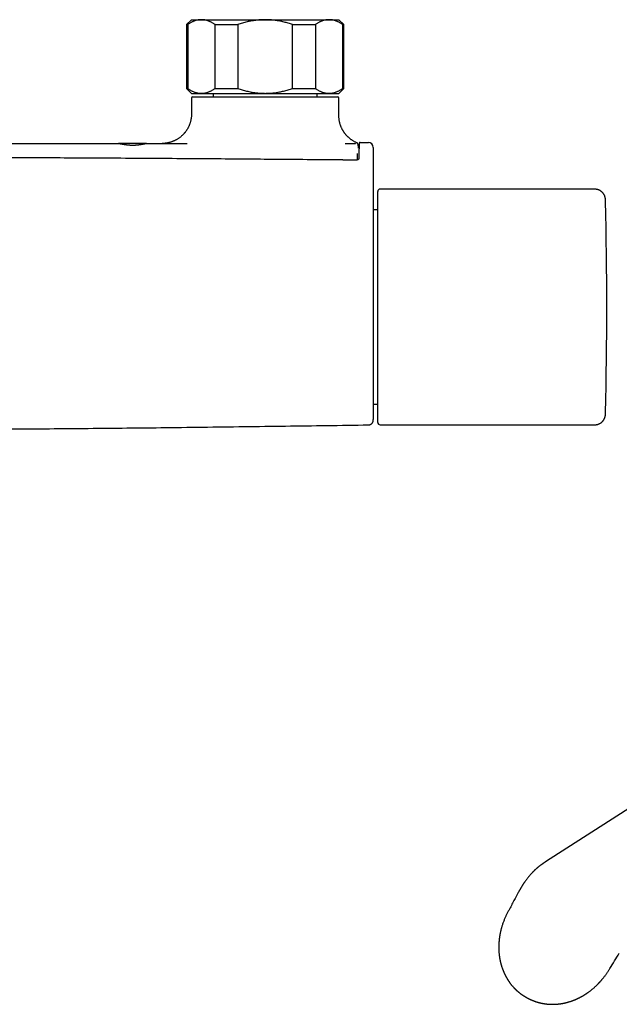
# Model space of a CAD drawing. Header units: millimetres. Extents: x 8 to 907, y 12 to 438.
# Tile 6 of 14: x 489 to 612, y 91 to 291. Entities that reach past the tile are written whole.
import ezdxf

# ---------------------------------------------------------------- set-up
doc = ezdxf.new("R2010")
doc.units = ezdxf.units.MM

msp = doc.modelspace()

# ---------------------------------------------------------------- linework, layer by layer
at = {"color": 7, "linetype": 'Continuous', "lineweight": 30}
for p, q in [((524.45, 291.03), (523.45, 290.03)), ((524.45, 291.03), (526.46, 291.03)), ((526.46, 291.03), (539.45, 291.03)), ((539.45, 291.03), (552.44, 291.03)), ((552.44, 291.03), (554.45, 291.03)), ((555.45, 290.03), (554.45, 291.03)), ((523.45, 290.03), (523.45, 277.03)), ((523.45, 290.03), (523.68, 290.03)), ((523.68, 290.03), (523.68, 277.03)), ((529.25, 290.03), (533.88, 290.03)), ((529.25, 277.03), (529.25, 290.03)), ((533.88, 290.03), (533.88, 277.03)), ((545.02, 290.03), (549.66, 290.03)), ((545.02, 277.03), (545.02, 290.03)), ((549.66, 290.03), (549.66, 277.03)), ((555.23, 277.03), (555.23, 290.03)), ((555.23, 290.03), (555.45, 290.03)), ((555.45, 277.03), (555.45, 290.03)), ((523.45, 277.03), (524.45, 276.03)), ((523.45, 277.03), (523.68, 277.03)), ((529.25, 277.03), (533.88, 277.03)), ((545.02, 277.03), (549.66, 277.03)), ((554.45, 276.03), (555.45, 277.03)), ((555.23, 277.03), (555.45, 277.03)), ((524.45, 276.03), (526.46, 276.03)), ((524.45, 275.13), (524.45, 271.83)), ((524.65, 275.33), (554.25, 275.33)), ((526.46, 276.03), (539.45, 276.03)), ((528.85, 276.03), (528.85, 275.33)), ((539.45, 276.03), (552.44, 276.03)), ((550.05, 275.33), (550.05, 276.03)), ((552.44, 276.03), (554.45, 276.03)), ((554.45, 271.48), (554.45, 275.13)), ((515.29, 265.83), (509.59, 265.83)), ((555.71, 265.83), (557.77, 265.83)), ((557.77, 265.83), (557.79, 265.83)), ((558.78, 266.03), (558.77, 266.01)), ((558.78, 266.03), (560.45, 266.03)), ((558.22, 262.48), (558.24, 263.03)), ((558.24, 263.02), (558.24, 263.03)), ((558.22, 262.63), (558.22, 262.48)), ((558.22, 262.46), (558.22, 262.48)), ((562.35, 209.03), (562.35, 256.03)), ((606.16, 256.53), (562.85, 256.53)), ((562.35, 252.33), (561.45, 252.33)), ((561.45, 212.72), (562.35, 212.72)), ((608.72, 211.02), (608.72, 211.02)), ((562.85, 208.53), (606.16, 208.53)), ((592.49, 92.02), (592.52, 92))]:
    msp.add_line(p, q, dxfattribs=at)
at = {"color": 7, "linetype": 'Continuous', "lineweight": 30, "flags": 128}
msp.add_lwpolyline([(664.16, 162.88), (631.39, 141.88), (596.51, 119.53)], dxfattribs=at)
at = {"color": 7, "linetype": 'Continuous', "lineweight": 30}
for centre, radius, start, end in [((524.65, 275.13), 0.2, 90, 180), ((554.25, 275.13), 0.2, 0, 90), ((560.45, 265.03), 1, 0, 90), ((562.85, 256.03), 0.5, 90, 180), ((-291.02, 232.53), 900, 358.63109, 1.36881), ((562.85, 209.03), 0.5, 180, 270)]:
    msp.add_arc(centre, radius, start, end, dxfattribs=at)
for points, knots in [([(526.46, 291.03), (526.43, 291.03), (526.32, 291.02), (526.14, 291.01), (525.92, 290.99), (525.69, 290.95), (525.47, 290.9), (525.24, 290.83), (525.02, 290.75), (524.8, 290.66), (524.58, 290.56), (524.35, 290.45), (524.13, 290.32), (523.9, 290.18), (523.75, 290.08), (523.68, 290.03)], [0, 0, 0, 0, 0.0340833, 0.1132228, 0.1923969, 0.2715725, 0.3507142, 0.4305461, 0.5103785, 0.5888076, 0.6672374, 0.750413, 0.8336138, 0.9168187, 1, 1, 1, 1]), ([(529.25, 290.03), (529.17, 290.08), (529.02, 290.18), (528.8, 290.31), (528.58, 290.44), (528.35, 290.56), (528.12, 290.66), (527.89, 290.76), (527.67, 290.84), (527.45, 290.9), (527.24, 290.95), (527.05, 290.98), (526.85, 291.01), (526.66, 291.02), (526.53, 291.02), (526.46, 291.03)], [0, 0, 0, 0, 0.082024, 0.164071, 0.246115, 0.328134, 0.410672, 0.49321, 0.574831, 0.656452, 0.72514, 0.793862, 0.862594, 0.931314, 1, 1, 1, 1]), ([(539.45, 291.03), (539.33, 291.02), (539.08, 291.02), (538.71, 291.01), (538.34, 290.99), (537.97, 290.95), (537.62, 290.91), (537.29, 290.87), (536.98, 290.82), (536.62, 290.76), (536.22, 290.68), (535.76, 290.58), (535.29, 290.46), (534.82, 290.33), (534.35, 290.18), (534.04, 290.08), (533.88, 290.03)], [0, 0, 0, 0, 0.065449, 0.130927, 0.196416, 0.261896, 0.327347, 0.382405, 0.437469, 0.492528, 0.573552, 0.654577, 0.740916, 0.827283, 0.913655, 1, 1, 1, 1]), ([(545.02, 290.03), (544.88, 290.07), (544.59, 290.17), (544.16, 290.31), (543.73, 290.43), (543.29, 290.54), (542.85, 290.65), (542.4, 290.74), (541.96, 290.82), (541.54, 290.88), (541.14, 290.93), (540.76, 290.97), (540.38, 291), (540.01, 291.02), (539.7, 291.02), (539.51, 291.03), (539.45, 291.03)], [0, 0, 0, 0, 0.079536, 0.159092, 0.238645, 0.318177, 0.398178, 0.478178, 0.557348, 0.636517, 0.702909, 0.769332, 0.835764, 0.902185, 0.968576, 1, 1, 1, 1]), ([(552.44, 291.03), (552.41, 291.03), (552.3, 291.02), (552.12, 291.01), (551.9, 290.99), (551.67, 290.95), (551.45, 290.9), (551.22, 290.83), (551, 290.75), (550.78, 290.66), (550.56, 290.56), (550.34, 290.45), (550.11, 290.32), (549.88, 290.18), (549.73, 290.08), (549.66, 290.03)], [0, 0, 0, 0, 0.034083, 0.113223, 0.192397, 0.271573, 0.350714, 0.430546, 0.510378, 0.588808, 0.667237, 0.750413, 0.833614, 0.916819, 1, 1, 1, 1]), ([(555.23, 290.03), (555.15, 290.08), (555.01, 290.18), (554.78, 290.31), (554.56, 290.44), (554.33, 290.56), (554.1, 290.66), (553.88, 290.76), (553.65, 290.84), (553.43, 290.9), (553.22, 290.95), (553.03, 290.98), (552.83, 291.01), (552.64, 291.02), (552.51, 291.02), (552.44, 291.03)], [0, 0, 0, 0, 0.0820244, 0.1640715, 0.2461145, 0.3281336, 0.4106723, 0.4932103, 0.5748314, 0.656452, 0.72514, 0.793862, 0.8625942, 0.9313139, 1, 1, 1, 1]), ([(523.68, 277.03), (523.75, 276.98), (523.9, 276.87), (524.12, 276.74), (524.35, 276.61), (524.57, 276.49), (524.8, 276.39), (525.03, 276.29), (525.26, 276.21), (525.48, 276.15), (525.68, 276.1), (525.88, 276.07), (526.07, 276.04), (526.27, 276.03), (526.4, 276.03), (526.46, 276.03)], [0, 0, 0, 0, 0.082024, 0.164071, 0.246115, 0.328134, 0.410672, 0.49321, 0.574831, 0.656452, 0.72514, 0.793862, 0.862594, 0.931314, 1, 1, 1, 1]), ([(526.46, 276.03), (526.49, 276.03), (526.6, 276.03), (526.78, 276.04), (527.01, 276.06), (527.23, 276.1), (527.46, 276.15), (527.68, 276.22), (527.9, 276.3), (528.12, 276.39), (528.34, 276.49), (528.57, 276.6), (528.8, 276.73), (529.02, 276.87), (529.17, 276.97), (529.25, 277.03)], [0, 0, 0, 0, 0.0340833, 0.1132228, 0.1923969, 0.2715725, 0.3507142, 0.4305461, 0.5103785, 0.5888076, 0.6672374, 0.750413, 0.8336138, 0.9168187, 1, 1, 1, 1]), ([(533.88, 277.03), (534.03, 276.98), (534.33, 276.87), (534.77, 276.74), (535.22, 276.61), (535.67, 276.49), (536.13, 276.39), (536.59, 276.29), (537.05, 276.21), (537.48, 276.15), (537.89, 276.1), (538.28, 276.07), (538.67, 276.04), (539.06, 276.03), (539.32, 276.03), (539.45, 276.03)], [0, 0, 0, 0, 0.082024, 0.164071, 0.246115, 0.328134, 0.410672, 0.49321, 0.574831, 0.656452, 0.72514, 0.793862, 0.862594, 0.931314, 1, 1, 1, 1]), ([(539.45, 276.03), (539.51, 276.03), (539.72, 276.03), (540.08, 276.04), (540.53, 276.06), (540.98, 276.1), (541.43, 276.15), (541.88, 276.22), (542.33, 276.3), (542.77, 276.39), (543.21, 276.49), (543.66, 276.6), (544.12, 276.73), (544.57, 276.87), (544.87, 276.97), (545.02, 277.03)], [0, 0, 0, 0, 0.031425, 0.110773, 0.190157, 0.269542, 0.348893, 0.42894, 0.508988, 0.58762, 0.666253, 0.749675, 0.833122, 0.916573, 1, 1, 1, 1]), ([(549.66, 277.03), (549.73, 276.98), (549.88, 276.87), (550.1, 276.74), (550.33, 276.61), (550.55, 276.49), (550.78, 276.39), (551.01, 276.29), (551.24, 276.21), (551.46, 276.15), (551.66, 276.1), (551.86, 276.07), (552.05, 276.04), (552.25, 276.03), (552.38, 276.03), (552.44, 276.03)], [0, 0, 0, 0, 0.0820244, 0.1640715, 0.2461145, 0.3281336, 0.4106723, 0.4932103, 0.5748314, 0.656452, 0.72514, 0.793862, 0.8625942, 0.9313139, 1, 1, 1, 1]), ([(552.44, 276.03), (552.47, 276.03), (552.58, 276.03), (552.76, 276.04), (552.99, 276.06), (553.21, 276.1), (553.44, 276.15), (553.66, 276.22), (553.88, 276.3), (554.1, 276.39), (554.32, 276.49), (554.55, 276.6), (554.78, 276.73), (555, 276.87), (555.15, 276.97), (555.23, 277.03)], [0, 0, 0, 0, 0.034083, 0.113223, 0.192397, 0.271573, 0.350714, 0.430546, 0.510378, 0.588808, 0.667237, 0.750413, 0.833614, 0.916819, 1, 1, 1, 1]), ([(524.45, 271.83), (524.45, 271.73), (524.45, 271.55), (524.43, 271.27), (524.4, 271), (524.35, 270.74), (524.3, 270.48), (524.24, 270.24), (524.17, 270), (524.09, 269.77), (524.01, 269.55), (523.92, 269.34), (523.82, 269.14), (523.72, 268.96), (523.63, 268.78), (523.52, 268.61), (523.41, 268.45), (523.3, 268.29), (523.19, 268.15), (523.09, 268.02), (522.98, 267.89), (522.88, 267.77), (522.75, 267.64), (522.61, 267.5), (522.44, 267.34), (522.27, 267.19), (522.09, 267.05), (521.9, 266.91), (521.7, 266.78), (521.49, 266.65), (521.28, 266.53), (521.07, 266.42), (520.86, 266.33), (520.65, 266.24), (520.45, 266.17), (520.25, 266.1), (520.05, 266.04), (519.86, 265.99), (519.67, 265.95), (519.48, 265.91), (519.29, 265.88), (519.09, 265.86), (518.93, 265.84), (518.83, 265.84), (518.79, 265.83), (518.74, 265.83), (518.68, 265.83), (518.61, 265.83), (518.54, 265.83), (518.48, 265.83), (518.45, 265.83)], [0, 0, 0, 0, 0.029675, 0.058959, 0.087787, 0.116094, 0.14382, 0.170908, 0.197305, 0.222961, 0.24783, 0.271871, 0.295047, 0.317324, 0.338673, 0.359068, 0.380751, 0.401184, 0.420346, 0.43822, 0.45512, 0.472095, 0.489221, 0.513001, 0.537037, 0.56131, 0.585802, 0.610944, 0.636271, 0.66176, 0.687388, 0.713035, 0.737586, 0.761378, 0.78441, 0.806683, 0.828583, 0.849704, 0.870082, 0.890225, 0.91031, 0.932321, 0.954463, 0.959484, 0.964523, 0.969647, 0.975638, 0.982703, 0.99083, 1, 1, 1, 1]), ([(558.06, 265.98), (558, 266.01), (557.86, 266.07), (557.66, 266.17), (557.45, 266.29), (557.25, 266.41), (557.06, 266.53), (556.89, 266.65), (556.73, 266.77), (556.59, 266.89), (556.45, 267.01), (556.32, 267.13), (556.21, 267.24), (556.1, 267.35), (556, 267.45), (555.92, 267.55), (555.84, 267.64), (555.77, 267.73), (555.71, 267.81), (555.64, 267.9), (555.56, 268), (555.48, 268.12), (555.4, 268.24), (555.32, 268.38), (555.23, 268.52), (555.14, 268.68), (555.06, 268.85), (554.97, 269.03), (554.9, 269.21), (554.82, 269.4), (554.76, 269.58), (554.7, 269.77), (554.64, 269.97), (554.59, 270.17), (554.55, 270.38), (554.52, 270.6), (554.49, 270.81), (554.47, 271.03), (554.45, 271.25), (554.45, 271.41), (554.45, 271.48)], [0, 0, 0, 0, 0.0283526, 0.063955, 0.0983931, 0.1316023, 0.1635243, 0.1935733, 0.2222873, 0.2496286, 0.2755646, 0.3004995, 0.3239242, 0.3458183, 0.3661656, 0.3849528, 0.4018763, 0.417278, 0.4320406, 0.4482858, 0.4664427, 0.4862272, 0.5076334, 0.5306528, 0.5552734, 0.5809974, 0.6082311, 0.6369503, 0.6671254, 0.6938446, 0.7215618, 0.7502485, 0.7798729, 0.8103994, 0.8417889, 0.8721369, 0.903175, 0.9348616, 0.9671522, 1, 1, 1, 1]), ([(419.32, 265.83), (421.42, 265.83), (425.64, 265.83), (431.96, 265.83), (438.27, 265.83), (444.59, 265.83), (450.91, 265.83), (457.23, 265.83), (463.55, 265.83), (469.97, 265.83), (476.49, 265.83), (483.11, 265.83), (489.73, 265.83), (496.35, 265.83), (502.97, 265.83), (507.38, 265.83), (509.59, 265.83)], [0, 0, 0, 0, 0.069999, 0.139999, 0.209998, 0.279997, 0.349996, 0.419996, 0.489997, 0.559998, 0.633331, 0.706665, 0.779999, 0.853332, 0.926666, 1, 1, 1, 1]), ([(509.59, 265.83), (509.6, 265.82), (509.63, 265.82), (509.69, 265.82), (509.75, 265.81), (509.81, 265.8), (509.87, 265.79), (509.91, 265.78), (509.94, 265.78), (509.94, 265.78), (509.95, 265.78), (509.96, 265.78), (509.97, 265.77), (509.99, 265.77), (510.02, 265.77), (510.07, 265.76), (510.12, 265.75), (510.19, 265.73), (510.25, 265.72), (510.32, 265.71), (510.39, 265.7), (510.47, 265.68), (510.55, 265.67), (510.65, 265.65), (510.75, 265.64), (510.86, 265.62), (510.97, 265.6), (511.07, 265.59), (511.17, 265.58), (511.27, 265.57), (511.34, 265.56), (511.39, 265.55), (511.41, 265.55), (511.43, 265.55), (511.45, 265.55), (511.47, 265.54), (511.49, 265.54), (511.56, 265.53), (511.67, 265.52), (511.84, 265.51), (512, 265.5), (512.16, 265.5), (512.32, 265.49), (512.49, 265.49), (512.66, 265.49), (512.84, 265.5), (513.01, 265.51), (513.15, 265.51), (513.24, 265.52), (513.29, 265.53), (513.32, 265.53), (513.35, 265.53), (513.38, 265.53), (513.4, 265.53), (513.43, 265.54), (513.48, 265.54), (513.56, 265.55), (513.66, 265.56), (513.78, 265.58), (513.88, 265.59), (513.96, 265.6), (514.03, 265.61), (514.1, 265.62), (514.17, 265.63), (514.24, 265.64), (514.33, 265.66), (514.42, 265.67), (514.52, 265.69), (514.61, 265.71), (514.69, 265.72), (514.77, 265.74), (514.83, 265.75), (514.89, 265.76), (514.92, 265.77), (514.94, 265.77), (514.94, 265.77), (514.95, 265.77), (514.95, 265.77), (514.96, 265.77), (514.99, 265.78), (515.05, 265.79), (515.13, 265.8), (515.2, 265.81), (515.25, 265.82), (515.3, 265.82), (515.32, 265.82), (515.33, 265.83)], [0, 0, 0, 0, 0.021725, 0.04418, 0.067373, 0.08309, 0.099134, 0.113525, 0.115428, 0.117336, 0.119249, 0.121165, 0.123086, 0.125012, 0.134417, 0.144983, 0.156709, 0.169597, 0.183647, 0.195501, 0.208072, 0.22136, 0.235366, 0.250089, 0.267736, 0.284464, 0.300271, 0.315159, 0.329128, 0.343431, 0.356622, 0.359431, 0.362184, 0.36488, 0.367521, 0.370105, 0.372634, 0.375107, 0.396955, 0.418389, 0.439413, 0.46003, 0.480246, 0.500067, 0.522447, 0.54526, 0.568513, 0.584106, 0.599895, 0.603467, 0.607049, 0.610641, 0.614243, 0.617856, 0.621478, 0.62511, 0.638303, 0.652902, 0.668906, 0.686318, 0.696, 0.706069, 0.716524, 0.727365, 0.738592, 0.750206, 0.768856, 0.786334, 0.802637, 0.817768, 0.831726, 0.845725, 0.858305, 0.868202, 0.869416, 0.870612, 0.871789, 0.872947, 0.874087, 0.875207, 0.897577, 0.919312, 0.940416, 0.960895, 0.980755, 1, 1, 1, 1]), ([(515.33, 265.83), (516.87, 265.83), (519.61, 265.83), (522.35, 265.83), (523.55, 265.83)], [0, 0, 0, 0, 0.56, 1, 1, 1, 1]), ([(557.79, 265.83), (557.8, 265.83), (557.81, 265.83), (557.83, 265.84), (557.84, 265.85), (557.85, 265.86)], [0, 0, 0, 0, 0.279993, 0.559993, 1, 1, 1, 1]), ([(558.4, 265.43), (558.4, 265.43), (558.4, 265.44), (558.4, 265.46), (558.4, 265.47), (558.4, 265.48), (558.39, 265.49), (558.39, 265.5), (558.39, 265.51), (558.39, 265.52), (558.39, 265.53), (558.38, 265.54), (558.38, 265.55), (558.38, 265.55), (558.38, 265.56), (558.38, 265.57), (558.38, 265.57), (558.37, 265.58), (558.37, 265.59), (558.37, 265.6), (558.37, 265.61), (558.36, 265.61), (558.36, 265.62), (558.36, 265.63), (558.36, 265.64), (558.35, 265.65), (558.35, 265.66), (558.35, 265.66), (558.35, 265.67), (558.34, 265.68), (558.34, 265.68), (558.34, 265.69), (558.33, 265.7), (558.33, 265.71), (558.33, 265.72), (558.32, 265.73), (558.31, 265.74), (558.31, 265.75), (558.3, 265.76), (558.29, 265.78), (558.28, 265.79), (558.27, 265.81), (558.26, 265.82), (558.25, 265.84), (558.24, 265.85), (558.23, 265.86), (558.22, 265.87), (558.21, 265.88), (558.2, 265.89), (558.19, 265.89), (558.19, 265.9), (558.18, 265.9), (558.18, 265.91), (558.17, 265.92), (558.16, 265.92), (558.14, 265.93), (558.12, 265.95), (558.1, 265.96), (558.08, 265.97), (558.06, 265.98), (558.06, 265.98)], [0, 0, 0, 0, 0.032504, 0.06376, 0.093769, 0.122533, 0.150053, 0.175872, 0.200493, 0.223917, 0.246145, 0.267593, 0.287798, 0.306758, 0.324474, 0.341049, 0.35699, 0.372367, 0.394159, 0.414706, 0.434011, 0.452071, 0.469085, 0.485595, 0.510581, 0.534396, 0.55704, 0.568897, 0.580406, 0.591566, 0.603254, 0.616379, 0.630943, 0.646947, 0.662884, 0.680033, 0.698396, 0.717875, 0.737708, 0.757733, 0.777028, 0.796452, 0.814953, 0.832094, 0.848594, 0.863601, 0.877116, 0.885838, 0.893804, 0.901013, 0.904909, 0.909283, 0.914752, 0.921318, 0.930562, 0.941357, 0.953699, 0.967589, 0.983023, 1, 1, 1, 1]), ([(558.41, 265.35), (558.41, 265.36), (558.4, 265.39), (558.4, 265.42), (558.39, 265.45), (558.39, 265.47), (558.38, 265.49), (558.38, 265.51), (558.37, 265.52), (558.37, 265.53), (558.36, 265.54), (558.36, 265.54), (558.36, 265.54), (558.36, 265.54), (558.36, 265.54), (558.35, 265.54), (558.35, 265.54), (558.34, 265.54), (558.34, 265.53), (558.33, 265.51), (558.32, 265.48), (558.32, 265.45), (558.31, 265.41), (558.3, 265.38), (558.3, 265.36)], [0, 0, 0, 0, 0.054815, 0.109032, 0.162654, 0.215679, 0.268111, 0.319948, 0.365074, 0.409741, 0.45395, 0.465545, 0.477108, 0.488639, 0.500153, 0.51278, 0.562152, 0.626636, 0.690471, 0.75366, 0.816205, 0.878108, 0.939372, 1, 1, 1, 1]), ([(558.45, 264.88), (558.45, 264.89), (558.45, 264.9), (558.45, 264.93), (558.45, 264.95), (558.45, 264.98), (558.45, 265.01), (558.45, 265.04), (558.45, 265.08), (558.45, 265.12), (558.45, 265.15), (558.45, 265.19), (558.44, 265.21), (558.44, 265.24), (558.44, 265.25), (558.44, 265.27), (558.44, 265.28), (558.44, 265.29), (558.44, 265.29), (558.44, 265.3), (558.44, 265.31), (558.44, 265.33), (558.44, 265.34), (558.44, 265.35), (558.44, 265.36), (558.44, 265.38), (558.43, 265.39), (558.43, 265.41), (558.43, 265.43), (558.42, 265.46), (558.41, 265.48), (558.41, 265.49), (558.41, 265.49)], [0, 0, 0, 0, 0.026641, 0.059685, 0.095795, 0.134974, 0.177224, 0.232227, 0.291698, 0.355645, 0.423384, 0.488316, 0.548797, 0.598337, 0.644429, 0.687069, 0.710579, 0.73289, 0.755511, 0.781727, 0.807279, 0.835602, 0.86671, 0.891411, 0.914763, 0.929573, 0.943952, 0.95753, 0.976103, 0.985106, 0.994203, 1, 1, 1, 1]), ([(558.77, 266.02), (558.76, 266.02), (558.73, 266.02), (558.69, 266.01), (558.66, 265.99), (558.64, 265.97), (558.63, 265.96), (558.62, 265.95), (558.61, 265.94), (558.6, 265.93), (558.6, 265.91), (558.59, 265.9), (558.59, 265.89), (558.58, 265.88), (558.58, 265.87), (558.58, 265.86), (558.58, 265.85), (558.58, 265.84), (558.57, 265.83), (558.57, 265.81), (558.57, 265.79), (558.57, 265.77), (558.57, 265.74), (558.57, 265.71), (558.57, 265.68), (558.56, 265.64), (558.56, 265.6), (558.56, 265.55), (558.56, 265.48), (558.56, 265.38), (558.56, 265.28), (558.55, 265.17), (558.55, 265.07), (558.55, 264.97), (558.55, 264.87), (558.55, 264.76), (558.54, 264.65), (558.54, 264.54), (558.54, 264.45), (558.54, 264.38), (558.54, 264.34), (558.54, 264.3), (558.54, 264.26), (558.54, 264.21), (558.54, 264.16), (558.54, 264.1), (558.53, 264.02), (558.53, 263.93), (558.53, 263.84), (558.53, 263.74), (558.53, 263.64), (558.53, 263.53), (558.53, 263.4), (558.53, 263.27), (558.52, 263.13), (558.52, 262.98), (558.52, 262.87), (558.52, 262.81)], [0, 0, 0, 0, 0.006536, 0.012301, 0.017029, 0.020612, 0.023461, 0.025715, 0.027401, 0.028857, 0.032155, 0.036166, 0.041026, 0.046808, 0.054295, 0.062986, 0.072902, 0.083429, 0.093771, 0.113542, 0.132601, 0.154367, 0.17514, 0.194926, 0.219991, 0.244476, 0.26867, 0.292577, 0.334558, 0.37597, 0.417369, 0.458771, 0.489498, 0.520221, 0.550943, 0.581666, 0.612082, 0.641345, 0.669407, 0.679374, 0.689181, 0.698827, 0.708367, 0.718785, 0.730443, 0.745777, 0.762838, 0.78163, 0.802158, 0.821958, 0.843152, 0.865745, 0.889745, 0.915159, 0.941998, 0.970274, 1, 1, 1, 1]), ([(561.45, 265.03), (561.45, 265.02), (561.45, 265.02), (561.45, 265), (561.45, 264.97), (561.45, 264.93), (561.45, 264.88), (561.45, 264.82), (561.45, 264.75), (561.45, 264.67), (561.45, 264.58), (561.45, 264.48), (561.45, 264.37), (561.45, 264.25), (561.45, 264.12), (561.45, 263.98), (561.45, 263.84), (561.45, 263.69), (561.45, 263.52), (561.45, 263.36), (561.45, 263.18), (561.45, 263), (561.45, 262.8), (561.45, 262.6), (561.45, 262.4), (561.45, 262.18), (561.45, 261.96), (561.45, 261.74), (561.45, 261.52), (561.45, 261.29), (561.45, 261.05), (561.45, 260.8), (561.45, 260.55), (561.45, 260.3), (561.45, 260.04), (561.45, 259.78), (561.45, 259.52), (561.45, 259.34), (561.45, 259.25)], [0, 0, 0, 0, 0.0295, 0.05892, 0.088274, 0.117573, 0.146826, 0.176044, 0.203568, 0.231075, 0.258573, 0.286068, 0.313567, 0.341077, 0.368605, 0.396158, 0.423745, 0.451373, 0.478558, 0.505797, 0.533014, 0.560178, 0.58779, 0.615364, 0.642909, 0.670433, 0.697941, 0.724951, 0.75196, 0.778974, 0.805999, 0.833595, 0.861216, 0.888871, 0.916568, 0.944315, 0.972122, 1, 1, 1, 1]), ([(558.02, 262.43), (557.93, 262.43), (557.75, 262.43), (557.48, 262.44), (557.23, 262.44), (556.99, 262.44), (556.76, 262.44), (556.55, 262.44), (556.35, 262.45), (556.18, 262.45), (556.01, 262.45), (555.86, 262.45), (555.72, 262.45), (555.59, 262.45), (555.43, 262.45), (555.23, 262.46), (554.99, 262.46), (554.74, 262.46), (554.5, 262.46), (554.15, 262.46), (553.69, 262.47), (553.13, 262.47), (552.57, 262.48), (550.87, 262.49), (546.97, 262.53), (541.12, 262.57), (534.49, 262.63), (527.7, 262.68), (520.51, 262.73), (512.92, 262.78), (505.6, 262.82), (498.54, 262.86), (491.76, 262.89), (484.98, 262.91), (478.2, 262.93), (471.42, 262.94), (464.43, 262.94), (457.24, 262.94), (449.84, 262.93), (442.44, 262.91), (435.04, 262.88), (427.64, 262.84), (420.25, 262.8), (412.78, 262.76), (405.25, 262.71), (397.66, 262.65), (389.25, 262.59), (382.65, 262.53), (377.83, 262.49), (376.27, 262.48), (375.36, 262.47), (375.1, 262.47), (374.85, 262.47), (374.65, 262.46), (374.5, 262.46), (374.39, 262.46), (374.29, 262.46), (374.18, 262.46), (374.06, 262.46), (373.92, 262.46), (373.78, 262.46), (373.62, 262.46), (373.44, 262.45), (373.26, 262.45), (373.06, 262.45), (372.85, 262.45), (372.63, 262.45), (372.4, 262.44), (372.17, 262.44), (371.93, 262.44), (371.69, 262.44), (371.43, 262.44), (371.16, 262.43), (370.98, 262.43), (370.88, 262.43)], [0, 0, 0, 0, 0.001483, 0.002898, 0.004245, 0.005524, 0.006736, 0.007879, 0.008955, 0.009881, 0.010751, 0.011563, 0.012318, 0.013016, 0.013657, 0.014929, 0.016209, 0.017502, 0.018809, 0.02013, 0.023116, 0.02611, 0.029103, 0.032097, 0.053479, 0.091661, 0.125752, 0.159844, 0.200429, 0.241014, 0.2816, 0.317837, 0.354074, 0.390312, 0.426549, 0.462786, 0.499023, 0.538555, 0.578086, 0.617617, 0.657149, 0.69668, 0.736212, 0.775743, 0.816329, 0.856914, 0.897499, 0.951071, 0.962857, 0.974643, 0.976072, 0.977459, 0.978803, 0.980105, 0.980676, 0.981238, 0.981791, 0.982373, 0.983022, 0.983738, 0.984522, 0.985373, 0.986291, 0.987277, 0.98833, 0.989451, 0.990638, 0.991894, 0.993103, 0.99437, 0.995692, 0.997072, 0.998508, 1, 1, 1, 1]), ([(558.52, 262.81), (558.52, 262.8), (558.52, 262.79), (558.52, 262.76), (558.51, 262.73), (558.5, 262.71), (558.49, 262.69), (558.48, 262.67), (558.48, 262.66), (558.46, 262.64), (558.45, 262.62), (558.43, 262.6), (558.42, 262.58), (558.4, 262.57), (558.38, 262.55), (558.36, 262.53), (558.34, 262.52), (558.32, 262.51), (558.3, 262.5), (558.27, 262.49), (558.24, 262.47), (558.2, 262.46), (558.16, 262.45), (558.12, 262.44), (558.07, 262.43), (558.04, 262.43), (558.02, 262.43)], [0, 0, 0, 0, 0.052991, 0.099402, 0.13944, 0.187868, 0.222622, 0.252908, 0.281797, 0.320572, 0.359949, 0.398634, 0.437597, 0.47706, 0.513516, 0.547069, 0.577536, 0.604888, 0.637364, 0.674423, 0.72067, 0.776204, 0.824027, 0.877203, 0.935816, 1, 1, 1, 1]), ([(558.24, 263.03), (558.24, 263.06), (558.24, 263.11), (558.24, 263.19), (558.25, 263.26), (558.25, 263.33), (558.25, 263.39), (558.25, 263.44), (558.25, 263.49), (558.25, 263.54), (558.25, 263.58), (558.25, 263.61), (558.25, 263.64), (558.26, 263.66), (558.26, 263.68), (558.26, 263.7), (558.26, 263.71), (558.26, 263.72), (558.26, 263.72), (558.26, 263.73), (558.26, 263.73), (558.26, 263.74), (558.26, 263.75), (558.26, 263.75), (558.26, 263.76), (558.26, 263.76), (558.26, 263.76), (558.26, 263.76)], [0, 0, 0, 0, 0.061414, 0.134604, 0.204309, 0.270538, 0.333295, 0.392585, 0.458012, 0.51863, 0.574439, 0.625443, 0.672436, 0.71445, 0.751483, 0.783537, 0.810612, 0.828392, 0.843977, 0.860296, 0.877586, 0.895846, 0.917773, 0.940951, 0.965559, 0.993618, 1, 1, 1, 1]), ([(561.45, 259.25), (561.45, 258.71), (561.45, 257.62), (561.45, 255.98), (561.45, 254.35), (561.45, 252.71), (561.45, 251.07), (561.45, 249.46), (561.45, 247.88), (561.45, 246.33), (561.45, 244.78), (561.45, 243.23), (561.45, 241.87), (561.45, 240.7), (561.45, 239.73), (561.45, 238.76), (561.45, 237.78), (561.45, 236.81), (561.45, 235.84), (561.45, 234.86), (561.45, 234.05), (561.45, 233.4), (561.45, 232.91), (561.45, 232.42), (561.45, 231.93), (561.45, 231.44), (561.45, 230.96), (561.45, 230.46), (561.45, 229.95), (561.45, 229.42), (561.45, 228.89), (561.45, 228.36), (561.45, 227.83), (561.45, 227.3), (561.45, 226.77), (561.45, 226.23), (561.45, 225.71), (561.45, 225.19), (561.45, 224.67), (561.45, 224.17), (561.45, 223.66), (561.45, 223.16), (561.45, 222.66), (561.45, 222.17), (561.45, 221.68), (561.45, 221.19), (561.45, 220.72), (561.45, 220.24), (561.45, 219.78), (561.45, 219.32), (561.45, 218.87), (561.45, 218.43), (561.45, 218), (561.45, 217.57), (561.45, 217.16), (561.45, 216.76), (561.45, 216.38), (561.45, 216.03), (561.45, 215.68), (561.45, 215.33), (561.45, 215), (561.45, 214.67), (561.45, 214.33), (561.45, 214), (561.45, 213.68), (561.45, 213.37), (561.45, 213.07), (561.45, 212.79), (561.45, 212.52), (561.45, 212.26), (561.45, 212.01), (561.45, 211.77), (561.45, 211.53), (561.45, 211.31), (561.45, 211.11), (561.45, 210.91), (561.45, 210.73), (561.45, 210.56), (561.45, 210.4), (561.45, 210.25), (561.45, 210.12), (561.45, 210), (561.45, 209.89), (561.45, 209.8), (561.45, 209.72), (561.45, 209.66), (561.45, 209.62), (561.45, 209.6), (561.45, 209.6)], [0, 0, 0, 0, 0.027165, 0.054318, 0.081459, 0.108592, 0.135718, 0.162838, 0.188406, 0.213972, 0.239538, 0.265106, 0.290678, 0.306662, 0.322649, 0.338638, 0.35463, 0.370626, 0.386626, 0.402637, 0.418647, 0.426685, 0.434708, 0.442713, 0.450699, 0.458666, 0.46662, 0.474565, 0.483299, 0.49203, 0.500765, 0.509506, 0.51826, 0.527291, 0.536323, 0.545354, 0.554387, 0.563421, 0.572295, 0.58117, 0.590046, 0.598924, 0.607984, 0.617046, 0.626108, 0.635171, 0.644234, 0.653298, 0.662361, 0.671424, 0.680487, 0.689548, 0.698609, 0.707669, 0.716727, 0.725784, 0.734086, 0.742387, 0.750687, 0.758986, 0.767286, 0.775586, 0.78462, 0.793653, 0.802687, 0.81172, 0.820753, 0.829626, 0.8385, 0.847374, 0.856249, 0.865307, 0.874365, 0.883423, 0.892482, 0.901542, 0.910602, 0.919662, 0.928721, 0.937781, 0.94684, 0.955899, 0.964958, 0.974016, 0.983074, 0.991377, 0.999681, 1, 1, 1, 1]), ([(608.72, 254.02), (608.72, 254.06), (608.72, 254.15), (608.71, 254.27), (608.71, 254.39), (608.7, 254.51), (608.68, 254.61), (608.67, 254.7), (608.65, 254.78), (608.64, 254.84), (608.62, 254.9), (608.6, 254.96), (608.59, 255.02), (608.57, 255.07), (608.53, 255.16), (608.48, 255.28), (608.4, 255.43), (608.31, 255.57), (608.21, 255.71), (608.1, 255.83), (607.99, 255.93), (607.89, 256.03), (607.77, 256.11), (607.66, 256.19), (607.54, 256.25), (607.44, 256.3), (607.37, 256.34), (607.31, 256.36), (607.25, 256.38), (607.17, 256.41), (607.09, 256.43), (606.99, 256.46), (606.88, 256.48), (606.76, 256.5), (606.63, 256.51), (606.48, 256.52), (606.33, 256.53), (606.22, 256.53), (606.16, 256.53)], [0, 0, 0, 0, 0.029212, 0.061426, 0.091255, 0.118704, 0.143761, 0.166407, 0.186619, 0.202987, 0.217501, 0.231803, 0.246216, 0.26074, 0.275378, 0.315867, 0.357093, 0.398528, 0.44003, 0.481522, 0.516154, 0.550797, 0.585386, 0.619545, 0.652332, 0.683678, 0.698814, 0.713592, 0.729459, 0.748265, 0.769976, 0.794547, 0.82193, 0.852085, 0.884976, 0.920585, 0.958912, 1, 1, 1, 1]), ([(606.16, 208.53), (606.21, 208.53), (606.3, 208.53), (606.43, 208.53), (606.55, 208.53), (606.66, 208.54), (606.77, 208.55), (606.86, 208.57), (606.94, 208.58), (607.01, 208.6), (607.07, 208.61), (607.12, 208.63), (607.18, 208.64), (607.23, 208.66), (607.32, 208.7), (607.44, 208.75), (607.59, 208.82), (607.74, 208.91), (607.87, 209.01), (608, 209.12), (608.1, 209.23), (608.2, 209.33), (608.28, 209.44), (608.36, 209.56), (608.43, 209.67), (608.48, 209.77), (608.51, 209.84), (608.54, 209.9), (608.56, 209.96), (608.59, 210.04), (608.61, 210.12), (608.64, 210.22), (608.66, 210.33), (608.68, 210.45), (608.7, 210.58), (608.71, 210.73), (608.72, 210.88), (608.72, 210.98), (608.72, 211.02)], [0, 0, 0, 0, 0.034613, 0.066825, 0.096664, 0.12413, 0.149209, 0.17188, 0.192118, 0.208506, 0.223031, 0.237336, 0.251752, 0.266281, 0.280924, 0.321433, 0.362681, 0.40414, 0.445664, 0.487173, 0.521816, 0.556469, 0.591065, 0.625237, 0.658034, 0.689388, 0.704527, 0.719308, 0.735152, 0.753935, 0.775627, 0.800182, 0.827555, 0.857705, 0.8906, 0.926221, 0.964575, 1, 1, 1, 1]), ([(560.47, 208.51), (560.5, 208.51), (560.57, 208.52), (560.67, 208.53), (560.76, 208.56), (560.84, 208.59), (560.92, 208.63), (560.98, 208.66), (561.04, 208.7), (561.09, 208.74), (561.14, 208.79), (561.19, 208.84), (561.24, 208.9), (561.29, 208.96), (561.33, 209.02), (561.36, 209.09), (561.39, 209.16), (561.41, 209.22), (561.42, 209.28), (561.43, 209.31), (561.44, 209.34), (561.44, 209.37), (561.44, 209.39), (561.45, 209.42), (561.45, 209.44), (561.45, 209.45), (561.45, 209.46), (561.45, 209.46), (561.45, 209.46), (561.45, 209.46), (561.45, 209.46), (561.45, 209.47), (561.45, 209.47), (561.45, 209.48), (561.45, 209.48), (561.45, 209.48), (561.45, 209.49), (561.45, 209.49), (561.45, 209.5), (561.45, 209.5), (561.45, 209.5), (561.45, 209.51), (561.45, 209.51), (561.45, 209.52), (561.45, 209.52), (561.45, 209.53), (561.45, 209.54), (561.45, 209.56), (561.45, 209.58), (561.45, 209.59), (561.45, 209.6), (561.45, 209.6)], [0, 0, 0, 0, 0.029313, 0.057585, 0.084514, 0.109839, 0.133339, 0.154841, 0.174215, 0.191369, 0.211623, 0.232047, 0.252885, 0.274077, 0.295557, 0.317235, 0.338151, 0.357802, 0.376192, 0.383693, 0.391011, 0.398302, 0.405577, 0.412833, 0.419722, 0.423861, 0.424675, 0.424965, 0.425417, 0.425928, 0.426527, 0.428053, 0.430075, 0.435719, 0.44357, 0.453663, 0.466013, 0.480625, 0.497503, 0.519099, 0.54354, 0.570825, 0.600955, 0.633927, 0.6697, 0.729335, 0.792324, 0.858666, 0.924821, 0.99401, 1, 1, 1, 1]), ([(368.44, 208.51), (371.43, 208.47), (377.4, 208.39), (386.36, 208.26), (395.32, 208.15), (404.28, 208.04), (413.24, 207.93), (421.23, 207.85), (428.24, 207.79), (434.28, 207.74), (440.31, 207.7), (446.35, 207.67), (452.38, 207.64), (458.42, 207.63), (464.45, 207.62), (470.47, 207.63), (476.5, 207.64), (482.52, 207.67), (488.54, 207.7), (495.18, 207.74), (502.45, 207.8), (510.33, 207.88), (518.41, 207.96), (526.67, 208.06), (535.12, 208.17), (543.57, 208.28), (552.02, 208.39), (557.65, 208.47), (560.47, 208.51)], [0, 0, 0, 0, 0.0466688, 0.0933374, 0.1400056, 0.1866735, 0.2333408, 0.2800075, 0.3114357, 0.3428637, 0.3742913, 0.4057187, 0.437146, 0.468573, 0.5, 0.5313584, 0.5627169, 0.5940755, 0.6254344, 0.6567935, 0.6978594, 0.7389258, 0.7799927, 0.8239934, 0.8679946, 0.9119962, 0.955998, 1, 1, 1, 1]), ([(596.51, 119.53), (596.47, 119.5), (596.39, 119.45), (596.28, 119.38), (596.18, 119.32), (596.1, 119.26), (596.02, 119.21), (595.94, 119.15), (595.86, 119.1), (595.79, 119.05), (595.72, 119), (595.65, 118.96), (595.6, 118.91), (595.54, 118.88), (595.48, 118.83), (595.41, 118.78), (595.32, 118.71), (595.23, 118.64), (595.14, 118.57), (595.05, 118.49), (594.95, 118.42), (594.86, 118.34), (594.78, 118.27), (594.71, 118.21), (594.64, 118.15), (594.58, 118.09), (594.51, 118.03), (594.45, 117.98), (594.39, 117.92), (594.34, 117.88), (594.31, 117.85), (594.28, 117.82), (594.26, 117.8), (594.24, 117.78), (594.22, 117.76), (594.18, 117.72), (594.13, 117.67), (594.06, 117.6), (593.98, 117.52), (593.89, 117.43), (593.8, 117.34), (593.67, 117.2), (593.5, 117.01), (593.28, 116.77), (593.07, 116.51), (592.85, 116.25), (592.64, 115.97), (592.44, 115.7), (592.28, 115.47), (592.16, 115.3), (592.07, 115.17), (592, 115.05), (591.92, 114.94), (591.85, 114.83), (591.79, 114.73), (591.74, 114.65), (591.7, 114.59), (591.67, 114.53), (591.65, 114.5), (591.63, 114.46), (591.61, 114.43), (591.58, 114.38), (591.54, 114.32), (591.5, 114.24), (591.44, 114.15), (591.38, 114.04), (591.31, 113.91), (591.23, 113.77), (591.15, 113.62), (591.06, 113.45), (591, 113.34), (590.96, 113.27)], [0, 0, 0, 0, 0.019676, 0.037266, 0.05274, 0.066072, 0.078215, 0.090438, 0.102747, 0.114105, 0.125374, 0.135678, 0.144882, 0.152982, 0.160929, 0.173037, 0.186831, 0.201586, 0.216254, 0.230824, 0.245297, 0.259891, 0.275088, 0.28514, 0.295444, 0.306003, 0.316814, 0.327663, 0.337101, 0.344861, 0.350499, 0.354728, 0.357726, 0.361006, 0.364914, 0.36945, 0.37911, 0.390768, 0.404423, 0.419668, 0.435263, 0.451119, 0.48715, 0.524467, 0.563102, 0.602993, 0.642755, 0.681822, 0.72018, 0.736738, 0.753159, 0.769436, 0.785535, 0.800248, 0.812901, 0.823502, 0.832059, 0.838581, 0.844119, 0.847137, 0.851309, 0.857479, 0.865639, 0.875775, 0.88787, 0.901901, 0.917843, 0.935664, 0.955329, 0.976792, 1, 1, 1, 1]), ([(590.96, 113.27), (590.67, 112.73), (590.02, 111.53), (589.37, 110.32), (589.01, 109.66)], [0, 0, 0, 0, 0.452483, 1, 1, 1, 1]), ([(589.01, 109.66), (588.96, 109.57), (588.86, 109.39), (588.72, 109.11), (588.59, 108.84), (588.46, 108.58), (588.34, 108.32), (588.23, 108.06), (588.11, 107.79), (587.99, 107.49), (587.88, 107.18), (587.77, 106.88), (587.68, 106.6), (587.6, 106.33), (587.53, 106.07), (587.46, 105.83), (587.41, 105.6), (587.36, 105.4), (587.32, 105.21), (587.28, 105.04), (587.25, 104.9), (587.23, 104.79), (587.21, 104.68), (587.2, 104.59), (587.18, 104.51), (587.17, 104.43), (587.15, 104.33), (587.14, 104.21), (587.12, 104.08), (587.1, 103.95), (587.08, 103.81), (587.07, 103.66), (587.05, 103.5), (587.04, 103.33), (587.02, 103.15), (587.01, 102.97), (587, 102.78), (586.99, 102.62), (586.99, 102.5), (586.99, 102.41), (586.99, 102.33), (586.99, 102.24), (586.99, 102.16), (586.99, 102.08), (586.99, 102.01), (586.99, 101.95), (586.99, 101.9), (586.99, 101.85), (586.99, 101.79), (586.99, 101.72), (587, 101.63), (587, 101.51), (587.01, 101.34), (587.03, 101.12), (587.04, 100.94), (587.05, 100.8), (587.06, 100.71), (587.07, 100.61), (587.09, 100.51), (587.1, 100.41), (587.11, 100.32), (587.12, 100.25), (587.13, 100.19), (587.14, 100.14), (587.14, 100.1), (587.15, 100.07), (587.15, 100.03), (587.16, 99.97), (587.17, 99.91), (587.19, 99.83), (587.2, 99.73), (587.22, 99.64), (587.24, 99.54), (587.26, 99.44), (587.28, 99.34), (587.3, 99.24), (587.33, 99.15), (587.35, 99.05), (587.37, 98.96), (587.39, 98.87), (587.41, 98.8), (587.43, 98.75), (587.44, 98.71), (587.44, 98.68), (587.45, 98.65), (587.46, 98.63), (587.46, 98.61), (587.47, 98.57), (587.49, 98.52), (587.5, 98.47), (587.52, 98.4), (587.54, 98.34), (587.56, 98.28), (587.58, 98.22), (587.61, 98.11), (587.66, 97.98), (587.71, 97.83), (587.75, 97.71), (587.78, 97.63), (587.81, 97.55), (587.84, 97.49), (587.86, 97.44), (587.87, 97.4), (587.89, 97.36), (587.91, 97.3), (587.93, 97.24), (587.96, 97.18), (587.99, 97.12), (588.02, 97.05), (588.04, 96.99), (588.08, 96.91), (588.12, 96.81), (588.17, 96.71), (588.21, 96.62), (588.24, 96.56), (588.28, 96.49), (588.32, 96.41), (588.36, 96.33), (588.4, 96.25), (588.44, 96.17), (588.48, 96.1), (588.52, 96.03), (588.55, 95.98), (588.58, 95.92), (588.62, 95.86), (588.65, 95.81), (588.68, 95.75), (588.71, 95.7), (588.75, 95.64), (588.78, 95.59), (588.81, 95.55), (588.84, 95.5), (588.88, 95.43), (588.92, 95.37), (588.96, 95.31), (588.99, 95.26), (589.03, 95.21), (589.06, 95.17), (589.09, 95.12), (589.14, 95.05), (589.2, 94.96), (589.27, 94.86), (589.35, 94.75), (589.44, 94.64), (589.54, 94.51), (589.64, 94.39), (589.74, 94.28), (589.81, 94.2), (589.87, 94.13), (589.93, 94.06), (589.99, 94), (590.04, 93.94), (590.08, 93.89), (590.13, 93.85), (590.18, 93.79), (590.24, 93.74), (590.29, 93.68), (590.34, 93.64), (590.37, 93.6), (590.41, 93.56), (590.45, 93.52), (590.5, 93.48), (590.56, 93.42), (590.62, 93.36), (590.69, 93.31), (590.75, 93.25), (590.81, 93.2), (590.88, 93.14), (590.95, 93.08), (591.03, 93.02), (591.11, 92.95), (591.18, 92.89), (591.23, 92.85), (591.28, 92.82), (591.31, 92.79), (591.35, 92.76), (591.39, 92.73), (591.44, 92.69), (591.5, 92.65), (591.56, 92.6), (591.64, 92.55), (591.71, 92.5), (591.78, 92.45), (591.85, 92.41), (591.92, 92.36), (591.98, 92.33), (592.02, 92.3), (592.06, 92.28), (592.09, 92.25), (592.13, 92.23), (592.17, 92.21), (592.2, 92.19), (592.23, 92.17), (592.26, 92.15), (592.29, 92.13), (592.31, 92.12), (592.34, 92.1), (592.38, 92.08), (592.43, 92.05), (592.47, 92.03), (592.49, 92.02)], [0, 0, 0, 0, 0.0148955, 0.0298241, 0.0442851, 0.0583295, 0.0719321, 0.0850988, 0.0978249, 0.1146064, 0.1305555, 0.1456725, 0.1599569, 0.1736731, 0.1865197, 0.1984972, 0.2096047, 0.2198413, 0.2292063, 0.2376993, 0.2440971, 0.2498922, 0.2550848, 0.2596639, 0.2635433, 0.2667187, 0.2718416, 0.2777881, 0.2843417, 0.2906887, 0.2975036, 0.3047866, 0.3125383, 0.3208522, 0.3299001, 0.3386145, 0.3479193, 0.3578148, 0.3618639, 0.3660042, 0.3702358, 0.3745589, 0.3787231, 0.382368, 0.386052, 0.3889834, 0.3912691, 0.3936823, 0.3963759, 0.4003276, 0.4046157, 0.4089955, 0.4192756, 0.4300259, 0.4414303, 0.4461037, 0.4508861, 0.4557777, 0.4607784, 0.4658789, 0.4705461, 0.4743104, 0.4773997, 0.4798137, 0.4815522, 0.482983, 0.4850243, 0.4877196, 0.4910694, 0.4952811, 0.5001902, 0.5052876, 0.5103594, 0.5154053, 0.5204254, 0.5254197, 0.5303882, 0.5353307, 0.5402474, 0.5450327, 0.5491496, 0.5515028, 0.5535183, 0.555196, 0.5565358, 0.5575439, 0.5587311, 0.5604197, 0.5629933, 0.5661848, 0.5695109, 0.5728519, 0.5762078, 0.5795786, 0.5829644, 0.5923556, 0.6018783, 0.6066898, 0.6115347, 0.6160482, 0.6197232, 0.6220198, 0.623878, 0.6262088, 0.6292659, 0.6324298, 0.6361137, 0.6399108, 0.6435455, 0.6470176, 0.6503271, 0.6574838, 0.6637853, 0.6678286, 0.6714987, 0.6754204, 0.6800065, 0.6850049, 0.6896407, 0.6943676, 0.6987159, 0.7026858, 0.7056321, 0.7091562, 0.7126567, 0.715846, 0.7187239, 0.7228481, 0.7262616, 0.7289918, 0.7314359, 0.7348545, 0.7388241, 0.7427151, 0.7466275, 0.7501386, 0.752913, 0.7554693, 0.7585996, 0.7621475, 0.7688479, 0.7755243, 0.7817186, 0.7901047, 0.7981096, 0.8070662, 0.8157014, 0.8202596, 0.8250333, 0.8299424, 0.8345588, 0.8385783, 0.8419215, 0.8451569, 0.8489675, 0.8532319, 0.8578775, 0.8611107, 0.8637321, 0.8662207, 0.8689761, 0.8730572, 0.8771881, 0.8817152, 0.8864696, 0.8906726, 0.8950763, 0.8993341, 0.904253, 0.9096687, 0.91531, 0.9207762, 0.9237528, 0.9264804, 0.9289449, 0.9313994, 0.9339302, 0.9368891, 0.9406244, 0.9447781, 0.9498642, 0.9545574, 0.9588795, 0.962821, 0.9668524, 0.97147, 0.9732379, 0.9751433, 0.9775783, 0.979878, 0.9816742, 0.9837063, 0.9856324, 0.9875304, 0.9889753, 0.9901105, 0.9916583, 0.9937421, 0.9964989, 1, 1, 1, 1]), ([(609.6, 97.83), (609.92, 98.34), (610.56, 99.38), (611.2, 100.41), (611.52, 100.93)], [0, 0, 0, 0, 0.499992, 1, 1, 1, 1]), ([(592.52, 92), (592.54, 91.99), (592.57, 91.97), (592.62, 91.94), (592.66, 91.92), (592.7, 91.9), (592.73, 91.88), (592.75, 91.86), (592.78, 91.85), (592.8, 91.84), (592.83, 91.82), (592.88, 91.8), (592.94, 91.77), (593, 91.73), (593.06, 91.7), (593.11, 91.68), (593.17, 91.65), (593.22, 91.62), (593.28, 91.59), (593.34, 91.56), (593.4, 91.53), (593.47, 91.5), (593.54, 91.47), (593.62, 91.43), (593.69, 91.4), (593.76, 91.37), (593.83, 91.34), (593.9, 91.31), (593.97, 91.29), (594.03, 91.26), (594.09, 91.24), (594.14, 91.22), (594.2, 91.2), (594.25, 91.18), (594.32, 91.15), (594.39, 91.13), (594.46, 91.1), (594.52, 91.08), (594.59, 91.06), (594.65, 91.04), (594.72, 91.02), (594.81, 90.99), (594.9, 90.96), (595.01, 90.93), (595.11, 90.9), (595.21, 90.88), (595.29, 90.86), (595.36, 90.84), (595.43, 90.82), (595.51, 90.8), (595.58, 90.79), (595.65, 90.77), (595.71, 90.76), (595.77, 90.75), (595.83, 90.74), (595.9, 90.72), (595.98, 90.71), (596.07, 90.69), (596.15, 90.68), (596.23, 90.67), (596.3, 90.65), (596.36, 90.65), (596.41, 90.64), (596.46, 90.63), (596.52, 90.62), (596.57, 90.62), (596.64, 90.61), (596.72, 90.6), (596.79, 90.59), (596.87, 90.58), (596.93, 90.58), (597.01, 90.57), (597.08, 90.56), (597.16, 90.56), (597.24, 90.55), (597.31, 90.55), (597.37, 90.55), (597.43, 90.54), (597.49, 90.54), (597.55, 90.54), (597.6, 90.54), (597.64, 90.54), (597.67, 90.53), (597.7, 90.53), (597.74, 90.53), (597.79, 90.53), (597.84, 90.53), (597.91, 90.53), (598.01, 90.53), (598.14, 90.53), (598.28, 90.54), (598.39, 90.54), (598.47, 90.54), (598.54, 90.55), (598.58, 90.55), (598.61, 90.55), (598.64, 90.55), (598.67, 90.56), (598.72, 90.56), (598.79, 90.56), (598.89, 90.57), (598.99, 90.58), (599.09, 90.59), (599.19, 90.6), (599.28, 90.61), (599.36, 90.62), (599.42, 90.63), (599.49, 90.64), (599.55, 90.65), (599.6, 90.66), (599.64, 90.66), (599.66, 90.67), (599.69, 90.67), (599.72, 90.67), (599.76, 90.68), (599.82, 90.69), (599.89, 90.7), (599.97, 90.72), (600.05, 90.73), (600.14, 90.75), (600.22, 90.77), (600.31, 90.78), (600.39, 90.8), (600.48, 90.82), (600.56, 90.84), (600.63, 90.85), (600.69, 90.87), (600.74, 90.88), (600.78, 90.89), (600.83, 90.9), (600.88, 90.92), (600.94, 90.93), (601.02, 90.96), (601.1, 90.98), (601.25, 91.02), (601.46, 91.08), (601.67, 91.15), (601.83, 91.21), (601.93, 91.25), (602.03, 91.28), (602.11, 91.31), (602.18, 91.34), (602.23, 91.36), (602.28, 91.38), (602.33, 91.4), (602.39, 91.42), (602.45, 91.45), (602.54, 91.48), (602.65, 91.53), (602.78, 91.59), (602.93, 91.65), (603.08, 91.72), (603.23, 91.8), (603.39, 91.87), (603.56, 91.96), (603.7, 92.04), (603.82, 92.1), (603.9, 92.15), (603.98, 92.19), (604.05, 92.23), (604.11, 92.26), (604.15, 92.29), (604.19, 92.31), (604.23, 92.34), (604.29, 92.38), (604.37, 92.42), (604.46, 92.48), (604.56, 92.54), (604.67, 92.61), (604.79, 92.69), (604.9, 92.76), (605.01, 92.84), (605.13, 92.92), (605.24, 93), (605.38, 93.1), (605.54, 93.22), (605.73, 93.37), (605.92, 93.52), (606.1, 93.67), (606.29, 93.83), (606.46, 93.98), (606.63, 94.13), (606.79, 94.28), (606.93, 94.42), (607.05, 94.54), (607.14, 94.63), (607.22, 94.7), (607.28, 94.77), (607.33, 94.82), (607.37, 94.86), (607.4, 94.89), (607.42, 94.92), (607.45, 94.95), (607.48, 94.98), (607.52, 95.02), (607.57, 95.07), (607.62, 95.13), (607.69, 95.21), (607.77, 95.29), (607.85, 95.39), (607.95, 95.51), (608.06, 95.64), (608.19, 95.79), (608.32, 95.96), (608.47, 96.15), (608.62, 96.35), (608.76, 96.55), (608.9, 96.75), (609.04, 96.95), (609.18, 97.16), (609.32, 97.37), (609.46, 97.6), (609.55, 97.75), (609.6, 97.83)], [0, 0, 0, 0, 0.003092, 0.005713, 0.007872, 0.00999, 0.01156, 0.01298, 0.014272, 0.015523, 0.017073, 0.018958, 0.023413, 0.026868, 0.02985, 0.032702, 0.035898, 0.039353, 0.042777, 0.045832, 0.049189, 0.053122, 0.057071, 0.061685, 0.065829, 0.06959, 0.073615, 0.077448, 0.081252, 0.084786, 0.087958, 0.090824, 0.093682, 0.096798, 0.100424, 0.104564, 0.108416, 0.111965, 0.115292, 0.118363, 0.122641, 0.126917, 0.132206, 0.138501, 0.1442, 0.149318, 0.15372, 0.157101, 0.161133, 0.165223, 0.169206, 0.172908, 0.176046, 0.178967, 0.182144, 0.185912, 0.190356, 0.194952, 0.199405, 0.203493, 0.207181, 0.210468, 0.213346, 0.215925, 0.2184, 0.221546, 0.225239, 0.229396, 0.233395, 0.237, 0.240526, 0.244208, 0.248205, 0.252608, 0.25698, 0.259953, 0.262904, 0.266074, 0.269464, 0.272827, 0.275667, 0.277444, 0.278919, 0.280275, 0.282192, 0.284734, 0.287875, 0.291112, 0.294254, 0.30352, 0.31186, 0.316644, 0.320705, 0.323981, 0.326473, 0.327638, 0.32877, 0.330539, 0.332975, 0.336078, 0.342032, 0.347541, 0.352604, 0.357442, 0.362712, 0.366067, 0.369589, 0.373266, 0.376523, 0.379038, 0.380812, 0.381894, 0.383192, 0.384892, 0.386993, 0.389497, 0.393273, 0.397665, 0.402178, 0.406655, 0.411096, 0.415502, 0.419872, 0.424206, 0.428498, 0.432368, 0.435602, 0.438198, 0.440186, 0.442294, 0.445125, 0.448493, 0.452399, 0.45684, 0.461669, 0.475749, 0.489973, 0.4956, 0.501247, 0.506448, 0.510862, 0.514491, 0.517334, 0.519509, 0.522026, 0.525261, 0.528882, 0.532813, 0.53939, 0.546685, 0.554532, 0.562734, 0.57129, 0.5802, 0.589463, 0.598812, 0.604229, 0.60913, 0.613515, 0.617386, 0.620718, 0.623219, 0.624849, 0.627388, 0.630905, 0.6354, 0.640872, 0.646584, 0.653038, 0.659705, 0.666408, 0.673148, 0.679925, 0.686738, 0.693589, 0.704992, 0.716496, 0.728101, 0.739806, 0.751556, 0.762839, 0.773532, 0.783897, 0.793641, 0.802766, 0.807853, 0.812725, 0.817197, 0.820898, 0.823367, 0.825303, 0.826915, 0.828831, 0.831095, 0.833707, 0.836679, 0.840621, 0.845357, 0.850888, 0.857213, 0.864332, 0.872751, 0.882062, 0.89227, 0.903372, 0.915368, 0.928257, 0.93901, 0.950317, 0.962176, 0.974546, 0.987068, 1, 1, 1, 1])]:
    msp.add_open_spline(points, degree=3, knots=knots, dxfattribs=at)

doc.saveas('drawing.dxf')
